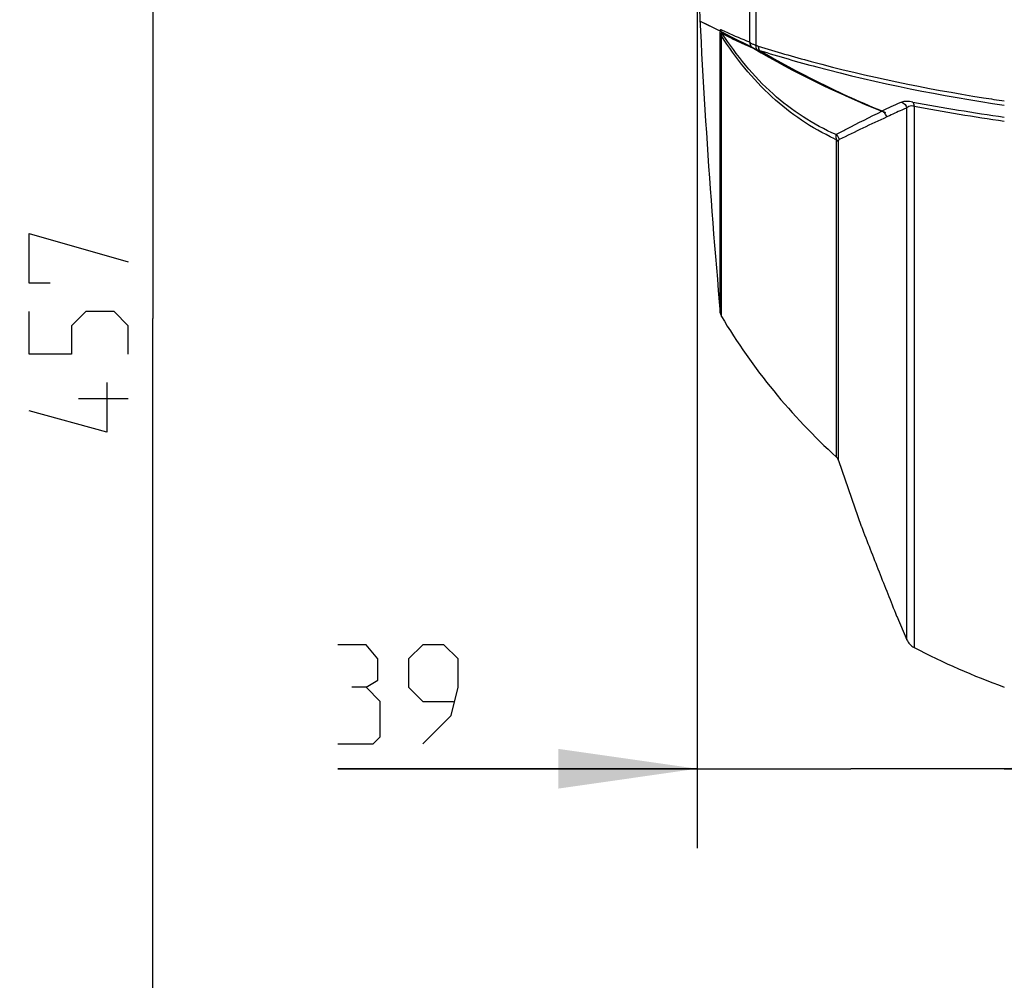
# Model space of a CAD drawing. Header units: millimetres. Extents: x 0 to 420, y 0 to 297.
# Tile 107 of 256: x 37 to 62, y 185 to 210. Entities that reach past the tile are written whole.
import ezdxf

# ---------------------------------------------------------------- set-up
doc = ezdxf.new("R2010")
doc.units = ezdxf.units.MM
doc.header["$LTSCALE"] = 23.1
doc.layers.get('0').update_dxf_attribs({"linetype": 'CONTINUOUS'})
for name, color, linetype in [('02___PRT_ALL_AXES', 7, 'CONTINUOUS'), ('06___PRT_ALL_SURFS', 7, 'CONTINUOUS'), ('DIM_PILOTEES', 7, 'CONTINUOUS')]:
    doc.layers.add(name, color=color, linetype=linetype)
doc.styles.get("Standard").update_dxf_attribs({"font": 'txt', "width": 0.7})
doc.dimstyles.new('DIMSTYLE_1', dxfattribs={"dimtxt": 2.5, "dimasz": 3.5, "dimexe": 2, "dimexo": 0, "dimtad": 1, "dimdec": 0, "dimlfac": 5, "dimdsep": 46, "dimtxsty": 'Standard', "dimblk": '_FILLED', "dimblk1": '_FILLED', "dimblk2": '_FILLED', "dimcen": 0.09, "dimazin": 2, "dimtp": 0.8, "dimtm": 0.8, "dimtfac": 1, "dimtdec": 0, "dimtofl": 0, "dimtmove": 0, "dimatfit": 3, "dimldrblk": '_FILLED', "dimfxl": 0, "dimtolj": 1, "dimarcsym": 0})
doc.dimstyles.new('DIMSTYLE_2', dxfattribs={"dimtxt": 2.5, "dimasz": 3.5, "dimexe": 2, "dimexo": 0, "dimtad": 1, "dimdec": 0, "dimlfac": 5, "dimdsep": 46, "dimtxsty": 'Standard', "dimblk": '_FILLED', "dimblk1": '_FILLED', "dimblk2": '_FILLED', "dimcen": 0.09, "dimazin": 2, "dimtp": 0.3, "dimtm": 0.3, "dimtfac": 1, "dimtdec": 0, "dimtofl": 0, "dimtmove": 0, "dimatfit": 3, "dimldrblk": '_FILLED', "dimfxl": 0, "dimtolj": 1, "dimarcsym": 0})

# ---------------------------------------------------------------- blocks, each defined once
blk = doc.blocks.new('_FILLED')
at = {"color": 0, "linetype": 'ByBlock'}
blk.add_solid([(0, 0), (-1, 0.1429), (-1, -0.1429)], dxfattribs=at)
blk = doc.blocks.new('*D1')
at = {"layer": 'DIM_PILOTEES', "color": 2, "linetype": 'Continuous'}
for p, q in [((71.586, 247.749), (30.431, 247.749)), ((32.431, 247.749), (32.431, 199.516)), ((32.431, 151.283), (32.431, 199.516)), ((53.7, 151.283), (30.431, 151.283))]:
    blk.add_line(p, q, dxfattribs=at)
at = {"layer": 'DIM_PILOTEES', "color": 2, "linetype": 'Continuous', "xscale": 3.5, "yscale": 3.5, "zscale": 3.5}
for p, rotation in [((32.431, 247.749), 90), ((32.431, 151.283), 270)]:
    blk.add_blockref('_FILLED', p, dxfattribs=dict(at, rotation=rotation))
at = {"layer": 'DIM_PILOTEES', "color": 2, "linetype": 'Continuous', "insert": (29.306, 199.516), "char_height": 2.5, "width": 8.83929, "attachment_point": 2, "rotation": 90, "line_spacing_factor": 0.9}
blk.add_mtext('{\\ftxt;\\W0.0001;\\H0.0001;\\~}{\\ftxt;\\W2.3571428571;\\H2.5; }{\\ftxt;\\W0.0001;\\H0.0001;\\~}', dxfattribs=at)
blk = doc.blocks.new('*D3')
at = {"layer": 'DIM_PILOTEES', "color": 2, "linetype": 'Continuous'}
for p, q in [((53.805, 211.288), (53.805, 188.706)), ((53.805, 190.706), (44.744, 190.706)), ((44.744, 190.706), (57.675, 190.706)), ((69.046, 190.706), (57.675, 190.706)), ((61.546, 190.706), (69.046, 190.706))]:
    blk.add_line(p, q, dxfattribs=at)
at = {"layer": 'DIM_PILOTEES', "color": 2, "linetype": 'Continuous', "xscale": 3.5, "yscale": 3.5, "zscale": 3.5}
blk.add_blockref('_FILLED', (53.805, 190.706), dxfattribs=at)
at = {"layer": 'DIM_PILOTEES', "color": 2, "linetype": 'Continuous', "xscale": 3.5, "yscale": 3.5, "zscale": 3.5, "rotation": 180}
blk.add_blockref('_FILLED', (61.546, 190.706), dxfattribs=at)
at = {"layer": 'DIM_PILOTEES', "color": 2, "linetype": 'Continuous', "insert": (48.494, 193.831), "char_height": 2.5, "width": 5.625, "attachment_point": 3, "line_spacing_factor": 0.9}
blk.add_mtext('{\\ftxt;\\W0.0001;\\H0.0001;\\~}{\\ftxt;\\W1.5;\\H2.5; }{\\ftxt;\\W0.0001;\\H0.0001;\\~}', dxfattribs=at)
blk = doc.blocks.new('*D4')
at = {"layer": 'DIM_PILOTEES', "color": 2, "linetype": 'Continuous'}
for p, q in [((71.586, 247.749), (38.087, 247.749)), ((40.087, 247.749), (40.087, 202.046)), ((40.087, 156.343), (40.087, 202.046)), ((55.346, 156.343), (38.087, 156.343))]:
    blk.add_line(p, q, dxfattribs=at)
at = {"layer": 'DIM_PILOTEES', "color": 2, "linetype": 'Continuous', "xscale": 3.5, "yscale": 3.5, "zscale": 3.5}
for p, rotation in [((40.087, 247.749), 90), ((40.087, 156.343), 270)]:
    blk.add_blockref('_FILLED', p, dxfattribs=dict(at, rotation=rotation))
at = {"layer": 'DIM_PILOTEES', "color": 2, "linetype": 'Continuous', "insert": (36.962, 202.046), "char_height": 2.5, "width": 8.57143, "attachment_point": 2, "rotation": 90, "line_spacing_factor": 0.9}
blk.add_mtext('{\\ftxt;\\W0.0001;\\H0.0001;\\~}{\\ftxt;\\W2.2857142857;\\H2.5; }{\\ftxt;\\W0.0001;\\H0.0001;\\~}', dxfattribs=at)

msp = doc.modelspace()

# ---------------------------------------------------------------- linework, layer by layer
at = {"color": 7, "linetype": 'Continuous'}
for p, q in [((55.1249, 228.4687), (55.1249, 209.0181)), ((55.2799, 228.5511), (55.2799, 208.9357)), ((54.3871, 202.1887), (54.3871, 209.2172)), ((54.4146, 202.1041), (54.4146, 209.1685)), ((55.1234, 209.0186), (55.1249, 209.0181)), ((55.2206, 208.8567), (55.2227, 208.8559)), ((58.4011, 207.2989), (58.4613, 207.2737)), ((58.4013, 207.2993), (58.4613, 207.2737)), ((59.0896, 193.9554), (59.0896, 207.3557)), ((59.271, 207.3993), (59.271, 193.7612)), ((58.6039, 207.138), (58.5818, 207.1273)), ((58.604, 207.1379), (58.5818, 207.1273)), ((57.3131, 198.5589), (57.3131, 206.5564)), ((57.3687, 198.473), (57.3687, 206.5045)), ((54.3871, 202.1887), (54.4146, 202.1041)), ((57.3687, 198.473), (57.9401, 196.8209)), ((57.9401, 196.8209), (57.9431, 196.8131)), ((57.9401, 196.8209), (57.944, 196.8106)), ((58.8338, 194.5505), (58.8325, 194.5538)), ((58.8338, 194.5505), (59.0896, 193.9554))]:
    msp.add_line(p, q, dxfattribs=at)
for centre, radius, start, end in [((54.6002, 209.3387), 0.201, 182.79328, 199.1328), ((54.5992, 209.3386), 0.2001, 199.19661, 211.87399), ((58.8508, 217.3772), 9.2616, 245.34195, 246.38699), ((58.7449, 217.137), 8.9991, 246.39202, 246.94382), ((55.321, 209.0264), 0.1972, 229.90339, 239.40496), ((55.7731, 210.3368), 1.4853, 249.70191, 250.60718), ((55.6448, 209.8704), 1.0034, 248.6727, 252.5803), ((54.9496, 207.8397), 1.0512, 69.97006, 70.6574), ((55.636, 209.7197), 0.9502, 249.91446, 254.26426), ((68.3104, 230.9716), 25.663, 239.74021, 247.28584), ((63.332, 197.1982), 11.1913, 112.95759, 115.44058), ((69.9442, 265.3691), 58.8478, 259.516902, 261.794847), ((68.3401, 253.9766), 46.9391, 261.03481, 261.67748), ((58.3865, 207.0907), 0.1964, 58.59587, 68.13866), ((62.5805, 198.8075), 9.4152, 115.51812, 115.94537), ((58.3851, 207.0886), 0.1989, 41.70679, 58.54836), ((69.9235, 264.804), 58.3848, 259.487342, 261.749816), ((82.7094, 155.0097), 57.4316, 114.841575, 116.162663), ((59.9632, 212.3943), 6.4113, 245.1073, 245.58536), ((53.6981, 206.4135), 3.6178, 2.26351, 3.01204), ((67.7885, 210.0811), 15.5722, 210.81436, 227.72455), ((57.1786, 198.4109), 0.2, 18.07174, 47.72455), ((198.8039, 250.9871), 150.9192, 201.036367, 201.502017), ((209.2887, 255.1069), 162.1843, 201.498507, 201.922998), ((59.4561, 194.1158), 0.4, 203.63579, 242.43959), ((67.7885, 210.0811), 18.4089, 242.43959, 250.17767)]:
    msp.add_arc(centre, radius, start, end, dxfattribs=at)
for points, knots in [([(54.3871, 209.2172), (54.3871, 209.2235), (54.3873, 209.2458), (54.3877, 209.2681), (54.3887, 209.2841)], [0, 0, 0, 0, 0.2832264, 1, 1, 1, 1]), ([(54.3887, 209.2841), (54.3894, 209.2963), (54.3881, 209.3068), (54.3962, 209.3303), (54.3994, 209.3289)], [0, 0, 0, 0, 0.7763747, 1, 1, 1, 1]), ([(54.3994, 209.3289), (54.4501, 209.3057), (54.6894, 209.1977), (54.9316, 209.096), (55.1234, 209.0186)], [0, 0, 0, 0, 0.2120746, 1, 1, 1, 1]), ([(54.4146, 209.1685), (54.4135, 209.1814), (54.4135, 209.203), (54.4108, 209.2259), (54.4208, 209.2419), (54.4271, 209.2354), (54.4293, 209.2329)], [0, 0, 0, 0, 0.4723468, 0.7673174, 0.8792953, 1, 1, 1, 1]), ([(54.4293, 209.2329), (54.4689, 209.2127), (54.6534, 209.119), (54.8392, 209.0278), (54.9868, 208.9601)], [0, 0, 0, 0, 0.2147541, 1, 1, 1, 1]), ([(57.3045, 206.6821), (56.7286, 206.9368), (55.6193, 207.6557), (54.7969, 208.678), (54.4293, 209.2329)], [0, 0, 0, 0, 0.4861591, 1, 1, 1, 1]), ([(57.2645, 206.5787), (56.6917, 206.8445), (55.5944, 207.5828), (54.779, 208.6115), (54.4146, 209.1685)], [0, 0, 0, 0, 0.4868299, 1, 1, 1, 1]), ([(55.1249, 209.0181), (55.1319, 209.0057), (55.165, 208.9829), (55.199, 208.9672), (55.2211, 208.9581)], [0, 0, 0, 0, 0.3736051, 1, 1, 1, 1]), ([(55.2364, 208.8515), (55.24, 208.8504), (55.2606, 208.8441), (55.2811, 208.8375), (55.2978, 208.8316)], [0, 0, 0, 0, 0.179313, 1, 1, 1, 1]), ([(55.2799, 208.9357), (55.2793, 208.9243), (55.2793, 208.8868), (55.2904, 208.8456), (55.3097, 208.8274)], [0, 0, 0, 0, 0.301545, 1, 1, 1, 1]), ([(55.3445, 208.9131), (55.3445, 208.9019), (55.3467, 208.8642), (55.3594, 208.8243), (55.3783, 208.8052)], [0, 0, 0, 0, 0.2937786, 1, 1, 1, 1]), ([(55.3445, 208.9131), (55.7862, 208.7749), (57.6537, 208.2348), (59.5625, 207.8418), (61.0253, 207.611)], [0, 0, 0, 0, 0.2381041, 1, 1, 1, 1]), ([(55.3783, 208.8052), (55.8561, 208.6552), (57.882, 208.0711), (59.9559, 207.6591), (61.546, 207.425)], [0, 0, 0, 0, 0.2375592, 1, 1, 1, 1]), ([(59.2371, 207.5035), (59.1822, 207.5137), (59.0923, 207.5251), (58.999, 207.5167), (58.9668, 207.503)], [0, 0, 0, 0, 0.6150271, 1, 1, 1, 1]), ([(59.2371, 207.5035), (59.2423, 207.4985), (59.264, 207.4678), (59.2695, 207.4291), (59.271, 207.3993)], [0, 0, 0, 0, 0.1945523, 1, 1, 1, 1]), ([(57.3045, 206.6821), (57.3903, 206.7282), (57.7725, 206.9306), (58.1587, 207.1256), (58.4597, 207.273)], [0, 0, 0, 0, 0.2251928, 1, 1, 1, 1]), ([(59.0896, 207.3557), (59.0477, 207.3381), (58.8845, 207.2684), (58.7229, 207.195), (58.6039, 207.138)], [0, 0, 0, 0, 0.2564295, 1, 1, 1, 1]), ([(59.271, 207.3993), (59.2497, 207.4027), (59.1871, 207.4088), (59.1173, 207.3874), (59.0896, 207.3557)], [0, 0, 0, 0, 0.3382708, 1, 1, 1, 1]), ([(57.311, 206.6036), (57.3105, 206.6121), (57.3089, 206.6383), (57.3069, 206.6646), (57.3045, 206.6821)], [0, 0, 0, 0, 0.3251899, 1, 1, 1, 1]), ([(57.3687, 206.5045), (57.3599, 206.5207), (57.341, 206.5396), (57.3193, 206.553), (57.3131, 206.5564)], [0, 0, 0, 0, 0.7233862, 1, 1, 1, 1]), ([(57.3687, 206.5045), (57.3687, 206.5118), (57.3695, 206.5299), (57.3761, 206.5521), (57.3866, 206.5572)], [0, 0, 0, 0, 0.3857355, 1, 1, 1, 1])]:
    msp.add_open_spline(points, degree=3, knots=knots, dxfattribs=at)
for points in [[(54.3871, 209.2172), (54.39, 209.1988), (54.4012, 209.1814), (54.4146, 209.1685)], [(55.1234, 209.0186), (55.1259, 208.9655), (55.1533, 208.9098), (55.1939, 208.8756)], [(55.1249, 209.0181), (55.1275, 208.9648), (55.155, 208.909), (55.1959, 208.8748)], [(55.2206, 208.8567), (56.2549, 208.2446), (57.3448, 207.7219), (58.4597, 207.273)], [(55.2211, 208.9581), (55.2332, 208.953), (55.2455, 208.9483), (55.2578, 208.9437)], [(58.9668, 207.503), (59.026, 207.4789), (59.0754, 207.418), (59.0896, 207.3557)], [(58.5818, 207.1273), (58.5739, 207.1615), (58.5569, 207.1948), (58.5336, 207.221)], [(57.3573, 206.6274), (57.3434, 206.6486), (57.3252, 206.6675), (57.3045, 206.6821)], [(57.3866, 206.5572), (57.3813, 206.582), (57.3712, 206.6062), (57.3573, 206.6274)]]:
    msp.add_open_spline(points, degree=3, dxfattribs=at)
at = {"layer": '02___PRT_ALL_AXES', "color": 7, "linetype": 'Continuous'}
msp.add_arc((238.9179, 218.7434), 185.2719, 182.306166, 185.126426, dxfattribs=at)
at = {"layer": '06___PRT_ALL_SURFS', "color": 7, "linetype": 'Continuous'}
for p, q in [((54.4137, 209.2711), (53.8746, 209.5434)), ((54.078, 209.4406), (53.8746, 209.5434)), ((54.6884, 209.1327), (54.4137, 209.2711)), ((55.1461, 208.9026), (54.6884, 209.1328)), ((55.1461, 208.9026), (54.6884, 209.1327))]:
    msp.add_line(p, q, dxfattribs=at)
msp.add_lwpolyline([(54.6884, 209.1328), (54.3323, 209.3122), (54.078, 209.4406)], dxfattribs=at)
msp.add_open_spline([(58.5587, 207.2333), (58.2646, 207.3526), (57.0987, 207.8486), (55.9669, 208.4253), (55.1461, 208.9026)], degree=3, knots=[0, 0, 0, 0, 0.2505364, 1, 1, 1, 1], dxfattribs=at)
at = {"layer": 'DIM_PILOTEES', "color": 2, "linetype": 'Continuous'}
msp.add_line((39.462, 200.0223), (38.212, 200.0223), dxfattribs=at)
for points in [[(37.4977, 202.939), (36.962, 202.939), (36.962, 204.189), (39.462, 203.4747)], [(39.462, 201.1533), (39.462, 201.8676), (39.1048, 202.2247), (38.3906, 202.2247), (38.0334, 201.8676), (38.0334, 201.1533), (36.962, 201.1533), (36.962, 202.2247)], [(38.9263, 200.439), (38.9263, 199.189), (36.962, 199.7247)], [(45.4578, 192.7596), (45.7554, 192.9381), (45.7554, 193.4739), (45.4578, 193.831), (44.7435, 193.831)], [(46.8864, 191.331), (47.6007, 192.0453), (47.7792, 192.7596), (47.7792, 193.4739), (47.4221, 193.831), (46.8864, 193.831), (46.5292, 193.4739), (46.5292, 192.7596), (46.8864, 192.4024), (47.6602, 192.4024)], [(44.7435, 191.331), (45.6364, 191.331), (45.815, 191.5096), (45.815, 192.4024), (45.4578, 192.7596), (45.1007, 192.7596)]]:
    msp.add_lwpolyline(points, dxfattribs=at)

# ---------------------------------------------------------------- dimensions: what is measured, and where the dimension line sits
for base, p1, p2, angle, text, dimstyle, picture, middle in [((32.431, 247.7489), (53.6999, 151.2834), (71.586, 247.7489), 90, '{\\ftxt;\\W0.0001;\\H0.0001;\\~}{\\ftxt;\\W2.3571428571;\\H2.5; }{\\ftxt;\\W0.0001;\\H0.0001;\\~}', 'DIMSTYLE_1', '*D1', (32.431, 199.159)), ((40.087, 247.7489), (55.3461, 156.3434), (71.586, 247.7489), 90, '{\\ftxt;\\W0.0001;\\H0.0001;\\~}{\\ftxt;\\W2.2857142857;\\H2.5; }{\\ftxt;\\W0.0001;\\H0.0001;\\~}', 'DIMSTYLE_1', '*D4', (40.087, 201.689)), ((53.8048, 190.706), (61.5461, 188.5091), (53.8048, 211.2882), 180, '{\\ftxt;\\W0.0001;\\H0.0001;\\~}{\\ftxt;\\W1.5;\\H2.5; }{\\ftxt;\\W0.0001;\\H0.0001;\\~}', 'DIMSTYLE_2', '*D3', (46.2614, 190.706))]:
    dim = msp.add_linear_dim(base=base, p1=p1, p2=p2, angle=angle, text=text, dimstyle=dimstyle, dxfattribs=at)
    dim.commit()
    dim.dimension.update_dxf_attribs({"geometry": picture, "text_midpoint": middle, "dimtype": 160})

doc.saveas('drawing.dxf')
